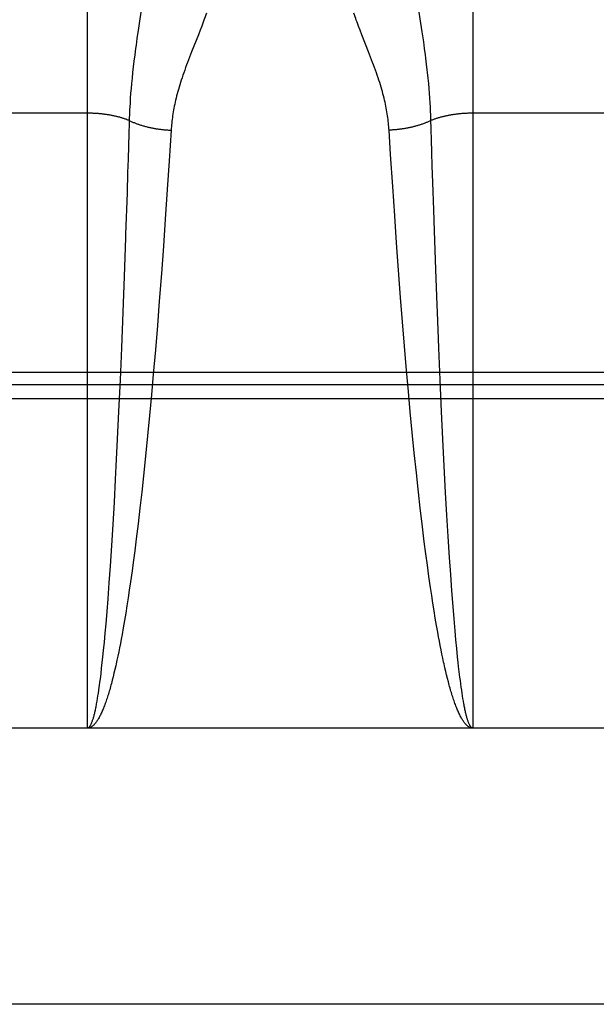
# Model space of a CAD drawing. Header units: inches. Extents: x 0 to 181, y 0 to 117.
# Tile 5 of 92: x 55.755 to 56.031, y 8.461 to 8.934. Entities that reach past the tile are written whole.
import ezdxf

# ---------------------------------------------------------------- set-up
doc = ezdxf.new("R2010")
doc.units = ezdxf.units.IN
doc.header["$LTSCALE"] = 9.946809
doc.header["$MEASUREMENT"] = 0
doc.linetypes.add('HIDDEN', pattern=[0.2, 0.1, -0.1])
doc.layers.get('0').update_dxf_attribs({"linetype": 'CONTINUOUS'})
for name, color, linetype in [('02___PRT_ALL_AXES', 7, 'CONTINUOUS'), ('DEFAULT_2', 8, 'HIDDEN'), ('DIMENSIONS', 7, 'CONTINUOUS')]:
    doc.layers.add(name, color=color, linetype=linetype)
doc.styles.get("Standard").update_dxf_attribs({"font": 'arial.ttf'})
doc.dimstyles.new('DIMSTYLE_1', dxfattribs={"dimtxt": 0.797872, "dimasz": 1.06383, "dimexe": 0.09, "dimexo": 0.07, "dimgap": 0.0375, "dimtad": 0, "dimtih": 1, "dimtoh": 1, "dimzin": 4, "dimdsep": 46, "dimtxsty": 'Standard', "dimblk": '_FILLED', "dimblk1": '_FILLED', "dimblk2": '_FILLED', "dimcen": 0.09, "dimazin": 1, "dimtfac": 1, "dimtofl": 0, "dimtmove": 0, "dimatfit": 3, "dimldrblk": '_FILLED', "dimfxl": 1, "dimtolj": 1, "dimtzin": 4, "dimarcsym": 0})

# ---------------------------------------------------------------- blocks, each defined once
blk = doc.blocks.new('_FILLED')
at = {"color": 0, "linetype": 'ByBlock'}
blk.add_solid([(0, 0), (-1, 0.2), (-1, -0.2)], dxfattribs=at)
blk = doc.blocks.new('*D13')
at = {"layer": 'DIMENSIONS', "color": 2, "linetype": 'Continuous'}
for p, q in [((55.19212, 50.02265), (53.15027, 50.02265)), ((58.81712, 50.02265), (60.94478, 50.02265))]:
    blk.add_line(p, q, dxfattribs=at)
at = {"layer": 'DIMENSIONS', "color": 2, "linetype": 'Continuous', "xscale": 1.0638297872, "yscale": 1.0638297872, "zscale": 1.0638297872}
blk.add_blockref('_FILLED', (55.19212, 50.02265), dxfattribs=at)
at = {"layer": 'DIMENSIONS', "color": 2, "linetype": 'Continuous', "xscale": 1.0638297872, "yscale": 1.0638297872, "zscale": 1.0638297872, "rotation": 180}
blk.add_blockref('_FILLED', (58.81712, 50.02265), dxfattribs=at)
at = {"layer": 'DIMENSIONS', "color": 2, "linetype": 'Continuous', "insert": (52.75134, 50.42159), "char_height": 0.797872, "width": 2.1681958, "attachment_point": 3, "line_spacing_factor": 0.9}
blk.add_mtext('3.63', dxfattribs=at)

msp = doc.modelspace()

# ---------------------------------------------------------------- linework, layer by layer
at = {"color": 3, "linetype": 'Continuous'}
msp.add_line((58.77512, 8.46147), (36.17162, 8.46147), dxfattribs=at)
at = {"layer": '02___PRT_ALL_AXES', "color": 8, "linetype": 'HIDDEN'}
msp.add_line((56.28712, 8.59397), (55.72212, 8.59397), dxfattribs=at)
at = {"layer": 'DEFAULT_2', "color": 8, "linetype": 'HIDDEN'}
for p, q in [((55.78712, 8.59397), (55.78712, 9.40476)), ((55.97212, 9.40476), (55.97212, 8.59397)), ((55.94783, 8.92805), (55.94547, 8.94376)), ((55.81333, 8.94083), (55.81165, 8.92969)), ((55.81165, 8.92969), (55.81092, 8.92477)), ((55.84124, 8.92872), (55.84042, 8.92661)), ((55.84201, 8.93071), (55.84124, 8.92872)), ((55.91882, 8.92661), (55.91799, 8.92872)), ((55.94854, 8.92314), (55.94783, 8.92805)), ((55.81092, 8.92477), (55.81047, 8.92154)), ((55.84042, 8.92661), (55.83716, 8.9184)), ((55.92208, 8.9184), (55.91882, 8.92661)), ((55.94899, 8.91997), (55.94854, 8.92314)), ((55.83716, 8.9184), (55.83617, 8.91588)), ((55.92306, 8.91588), (55.92208, 8.9184)), ((55.80947, 8.91395), (55.80913, 8.91112)), ((55.80984, 8.91691), (55.80947, 8.91395)), ((55.83617, 8.91588), (55.8352, 8.91335)), ((55.94994, 8.91252), (55.94959, 8.91542)), ((55.80882, 8.9084), (55.80854, 8.90579)), ((55.80913, 8.91112), (55.80882, 8.9084)), ((55.95069, 8.90579), (55.95042, 8.9084)), ((55.80854, 8.90579), (55.8083, 8.90328)), ((55.95094, 8.90328), (55.95069, 8.90579)), ((55.80808, 8.90085), (55.80789, 8.89849)), ((55.8083, 8.90328), (55.80808, 8.90085)), ((55.95115, 8.90085), (55.95094, 8.90328)), ((55.95135, 8.89849), (55.95115, 8.90085)), ((55.80772, 8.8962), (55.80758, 8.89396)), ((55.80789, 8.89849), (55.80772, 8.8962)), ((55.95151, 8.8962), (55.95135, 8.89849)), ((55.95166, 8.89396), (55.95151, 8.8962)), ((55.80758, 8.89396), (55.80746, 8.89177)), ((55.95178, 8.89177), (55.95166, 8.89396)), ((55.78712, 8.88894), (55.7217, 8.88894)), ((55.80724, 8.88647), (55.80717, 8.88392)), ((55.80732, 8.88856), (55.80724, 8.88647)), ((56.03712, 8.88894), (55.97171, 8.88894)), ((55.80717, 8.88392), (55.80703, 8.87935)), ((55.82731, 8.88082), (55.82639, 8.86609)), ((55.93266, 8.86909), (55.93192, 8.88082)), ((55.95229, 8.87627), (55.95216, 8.88088)), ((55.80703, 8.87935), (55.80685, 8.87316)), ((55.95248, 8.87003), (55.95229, 8.87627)), ((55.80685, 8.87316), (55.80665, 8.86687)), ((55.80665, 8.86687), (55.80645, 8.86049)), ((55.82639, 8.86609), (55.82548, 8.8523)), ((55.93365, 8.85385), (55.93266, 8.86909)), ((55.95268, 8.86369), (55.95248, 8.87003)), ((55.95294, 8.85565), (55.95268, 8.86369)), ((55.80645, 8.86049), (55.80614, 8.85077)), ((55.82548, 8.8523), (55.82452, 8.83809)), ((55.93461, 8.83969), (55.93365, 8.85385)), ((55.95336, 8.84255), (55.95294, 8.85565)), ((55.9537, 8.83256), (55.95336, 8.84255)), ((55.82452, 8.83809), (55.82361, 8.82518)), ((55.93551, 8.82681), (55.93461, 8.83969)), ((55.80542, 8.8292), (55.80476, 8.81056)), ((55.95435, 8.81397), (55.9537, 8.83256)), ((55.82361, 8.82518), (55.82265, 8.81206)), ((55.93647, 8.81371), (55.93551, 8.82681)), ((55.95499, 8.79689), (55.95435, 8.81397)), ((55.80476, 8.81056), (55.80412, 8.79347)), ((55.82265, 8.81206), (55.82164, 8.79881)), ((55.93747, 8.80047), (55.93647, 8.81371)), ((55.93839, 8.78881), (55.93747, 8.80047)), ((55.82164, 8.79881), (55.82072, 8.78714)), ((55.95512, 8.79347), (55.95499, 8.79689)), ((55.80412, 8.79347), (55.80344, 8.77636)), ((55.9558, 8.77636), (55.95512, 8.79347)), ((55.82072, 8.78714), (55.81976, 8.77545)), ((55.93934, 8.77712), (55.93839, 8.78881)), ((55.80344, 8.77636), (55.80279, 8.76105)), ((55.94033, 8.76546), (55.93934, 8.77712)), ((55.95644, 8.76105), (55.9558, 8.77636)), ((55.81976, 8.77545), (55.81876, 8.7638)), ((55.72128, 8.7647), (56.28796, 8.7647)), ((55.81876, 8.7638), (55.81787, 8.75386)), ((55.94121, 8.75551), (55.94033, 8.76546)), ((55.7217, 8.75888), (56.28712, 8.75887)), ((55.80279, 8.76105), (55.80212, 8.74593)), ((55.95712, 8.74593), (55.95644, 8.76105)), ((55.81787, 8.75386), (55.81696, 8.74398)), ((55.94212, 8.74563), (55.94121, 8.75551)), ((56.28754, 8.75197), (55.72212, 8.75197)), ((55.80212, 8.74593), (55.80149, 8.73262)), ((55.81696, 8.74398), (55.81602, 8.73415)), ((55.94306, 8.73578), (55.94212, 8.74563)), ((55.95775, 8.73262), (55.95712, 8.74593)), ((55.81602, 8.73415), (55.81505, 8.72445)), ((55.94402, 8.72606), (55.94306, 8.73578)), ((55.80149, 8.73262), (55.80084, 8.71959)), ((55.9584, 8.71959), (55.95775, 8.73262)), ((55.81505, 8.72445), (55.81406, 8.71492)), ((55.94501, 8.71649), (55.94402, 8.72606)), ((55.80084, 8.71959), (55.8005, 8.71321)), ((55.95907, 8.70692), (55.9584, 8.71959)), ((55.81406, 8.71492), (55.81321, 8.70712)), ((55.94586, 8.70867), (55.94501, 8.71649)), ((55.8005, 8.71321), (55.79991, 8.70228)), ((55.81321, 8.70712), (55.81235, 8.69948)), ((55.95968, 8.69618), (55.95907, 8.70692)), ((55.79991, 8.70228), (55.79929, 8.69169)), ((55.81235, 8.69948), (55.81147, 8.69201)), ((55.94777, 8.69201), (55.94689, 8.69948)), ((55.9603, 8.68581), (55.95968, 8.69618)), ((55.79929, 8.69169), (55.79867, 8.68149)), ((55.81147, 8.69201), (55.81058, 8.68472)), ((55.94866, 8.68472), (55.94777, 8.69201)), ((55.81058, 8.68472), (55.80985, 8.67903)), ((55.96093, 8.67584), (55.9603, 8.68581)), ((55.79867, 8.68149), (55.79803, 8.6717)), ((55.80985, 8.67903), (55.80912, 8.67347)), ((55.9503, 8.6721), (55.94957, 8.67762)), ((55.80912, 8.67347), (55.80856, 8.66939)), ((55.96149, 8.66764), (55.96093, 8.67584)), ((55.79803, 8.6717), (55.79746, 8.66366)), ((55.80856, 8.66939), (55.80781, 8.66408)), ((55.95105, 8.66671), (55.9503, 8.6721)), ((55.96206, 8.65978), (55.96149, 8.66764)), ((55.79746, 8.66366), (55.79689, 8.65599)), ((55.80781, 8.66408), (55.80724, 8.66019)), ((55.9518, 8.66148), (55.95105, 8.66671)), ((55.80724, 8.66019), (55.80667, 8.6564)), ((55.95238, 8.65765), (55.9518, 8.66148)), ((55.96263, 8.65228), (55.96206, 8.65978)), ((55.79689, 8.65599), (55.79641, 8.64987)), ((55.80667, 8.6564), (55.80609, 8.65269)), ((55.95295, 8.65392), (55.95238, 8.65765)), ((55.95353, 8.65027), (55.95295, 8.65392)), ((55.79641, 8.64987), (55.79592, 8.64402)), ((55.80551, 8.64908), (55.80493, 8.64556)), ((55.80609, 8.65269), (55.80551, 8.64908)), ((55.95412, 8.64673), (55.95353, 8.65027)), ((55.96312, 8.64633), (55.96263, 8.65228)), ((55.79592, 8.64402), (55.79553, 8.63955)), ((55.80493, 8.64556), (55.80434, 8.64215)), ((55.9547, 8.64327), (55.95412, 8.64673)), ((55.96361, 8.64065), (55.96312, 8.64633)), ((55.79553, 8.63955), (55.79513, 8.63526)), ((55.80434, 8.64215), (55.80374, 8.63883)), ((55.9553, 8.63992), (55.9547, 8.64327)), ((55.95569, 8.63775), (55.9553, 8.63992)), ((55.96401, 8.63631), (55.96361, 8.64065)), ((55.79513, 8.63526), (55.79473, 8.63116)), ((55.80294, 8.63457), (55.80254, 8.63251)), ((55.80334, 8.63667), (55.80294, 8.63457)), ((55.80374, 8.63883), (55.80334, 8.63667)), ((55.95609, 8.63561), (55.95569, 8.63775)), ((55.95649, 8.63353), (55.95609, 8.63561)), ((55.96441, 8.63217), (55.96401, 8.63631)), ((55.79473, 8.63116), (55.79443, 8.62821)), ((55.80214, 8.63049), (55.80173, 8.62853)), ((55.80254, 8.63251), (55.80214, 8.63049)), ((55.9569, 8.63149), (55.95649, 8.63353)), ((55.9573, 8.6295), (55.9569, 8.63149)), ((55.96481, 8.62821), (55.96441, 8.63217)), ((55.79412, 8.62537), (55.79381, 8.62265)), ((55.79443, 8.62821), (55.79412, 8.62537)), ((55.80173, 8.62853), (55.80133, 8.62661)), ((55.95771, 8.62756), (55.9573, 8.6295)), ((55.95811, 8.62567), (55.95771, 8.62756)), ((55.96512, 8.62537), (55.96481, 8.62821)), ((55.96532, 8.62354), (55.96512, 8.62537)), ((55.79381, 8.62265), (55.79351, 8.62004)), ((55.79989, 8.6203), (55.79948, 8.61861)), ((55.8003, 8.62204), (55.79989, 8.6203)), ((55.80071, 8.62383), (55.8003, 8.62204)), ((55.95914, 8.62116), (55.95873, 8.62293)), ((55.95955, 8.61945), (55.95914, 8.62116)), ((55.96563, 8.6209), (55.96532, 8.62354)), ((55.96594, 8.61836), (55.96563, 8.6209)), ((55.7932, 8.61755), (55.79299, 8.61595)), ((55.79351, 8.62004), (55.7932, 8.61755)), ((55.95996, 8.61779), (55.95955, 8.61945)), ((55.96038, 8.61618), (55.95996, 8.61779)), ((55.96614, 8.61674), (55.96594, 8.61836)), ((55.96635, 8.61517), (55.96614, 8.61674)), ((55.79247, 8.61219), (55.79226, 8.61078)), ((55.79268, 8.61366), (55.79247, 8.61219)), ((55.96656, 8.61366), (55.96635, 8.61517)), ((55.96677, 8.61219), (55.96656, 8.61366)), ((55.96698, 8.61078), (55.96677, 8.61219)), ((55.79184, 8.60813), (55.79163, 8.60688)), ((55.79205, 8.60943), (55.79184, 8.60813)), ((55.79226, 8.61078), (55.79205, 8.60943)), ((55.96719, 8.60943), (55.96698, 8.61078)), ((55.9674, 8.60813), (55.96719, 8.60943)), ((55.96761, 8.60688), (55.9674, 8.60813)), ((55.96782, 8.60569), (55.96761, 8.60688)), ((55.97212, 8.59397), (55.78712, 8.59397))]:
    msp.add_line(p, q, dxfattribs=at)
for points in [[(55.84421, 8.93691), (55.84394, 8.93609), (55.84365, 8.93525), (55.84335, 8.9344), (55.84304, 8.93351), (55.84271, 8.9326), (55.84236, 8.93167), (55.84201, 8.93071)], [(55.91799, 8.92872), (55.91723, 8.93071), (55.91687, 8.93167), (55.91653, 8.9326), (55.9162, 8.93351), (55.91589, 8.9344), (55.91559, 8.93525), (55.9153, 8.93609), (55.91503, 8.93691)], [(55.81047, 8.92154), (55.81025, 8.91997), (55.80984, 8.91691)], [(55.94959, 8.91542), (55.94939, 8.91691), (55.94899, 8.91997)], [(55.8352, 8.91335), (55.83473, 8.91208), (55.83427, 8.91083), (55.83382, 8.90959), (55.83338, 8.90837), (55.83297, 8.90717), (55.83257, 8.90598), (55.83218, 8.90482), (55.83182, 8.90367), (55.83147, 8.90255), (55.83113, 8.90144), (55.83082, 8.90036), (55.83052, 8.8993), (55.83024, 8.89826), (55.82997, 8.89723), (55.82972, 8.89623), (55.82948, 8.89524), (55.82926, 8.89426), (55.82905, 8.8933), (55.82885, 8.89235), (55.82866, 8.89141), (55.82849, 8.89049), (55.82833, 8.88957), (55.82818, 8.88866), (55.82804, 8.88776), (55.82792, 8.88687), (55.8278, 8.88599), (55.82769, 8.88511), (55.8276, 8.88424), (55.82751, 8.88338), (55.82744, 8.88252), (55.82737, 8.88167), (55.82731, 8.88082)], [(55.93192, 8.88082), (55.93187, 8.88167), (55.9318, 8.88252), (55.93172, 8.88338), (55.93164, 8.88424), (55.93154, 8.88511), (55.93144, 8.88599), (55.93132, 8.88687), (55.93119, 8.88776), (55.93106, 8.88866), (55.93091, 8.88957), (55.93075, 8.89049), (55.93057, 8.89141), (55.93039, 8.89235), (55.93019, 8.8933), (55.92998, 8.89426), (55.92976, 8.89524), (55.92952, 8.89623), (55.92927, 8.89723), (55.929, 8.89826), (55.92872, 8.8993), (55.92842, 8.90036), (55.9281, 8.90144), (55.92777, 8.90255), (55.92742, 8.90367), (55.92705, 8.90482), (55.92667, 8.90598), (55.92627, 8.90717), (55.92585, 8.90837), (55.92542, 8.90959), (55.92497, 8.91083), (55.92451, 8.91208), (55.92403, 8.91335), (55.92306, 8.91588)], [(55.95042, 8.9084), (55.95027, 8.90975), (55.94994, 8.91252)], [(55.80746, 8.89177), (55.80741, 8.89069), (55.80732, 8.88856)], [(55.95192, 8.88856), (55.95188, 8.88962), (55.95178, 8.89177)], [(55.80722, 8.88544), (55.80691, 8.88556), (55.8066, 8.88568), (55.80629, 8.8858), (55.80598, 8.88592), (55.80566, 8.88603), (55.80533, 8.88614), (55.80501, 8.88626), (55.80468, 8.88636), (55.80435, 8.88647), (55.80401, 8.88658), (55.80367, 8.88668), (55.80333, 8.88678), (55.80299, 8.88688), (55.80264, 8.88698), (55.80229, 8.88707), (55.80194, 8.88716), (55.80158, 8.88725), (55.80122, 8.88734), (55.80086, 8.88743), (55.8005, 8.88751), (55.80013, 8.88759), (55.79976, 8.88767), (55.79939, 8.88775), (55.79902, 8.88782), (55.79864, 8.88789), (55.79826, 8.88796), (55.79788, 8.88803), (55.7975, 8.8881), (55.79712, 8.88816), (55.79673, 8.88822), (55.79635, 8.88828), (55.79596, 8.88833), (55.79557, 8.88839), (55.79517, 8.88844), (55.79478, 8.88849), (55.79439, 8.88853), (55.79399, 8.88858), (55.79359, 8.88862), (55.79319, 8.88866), (55.79279, 8.88869), (55.79239, 8.88873), (55.79199, 8.88876), (55.79159, 8.88879), (55.79118, 8.88881), (55.79078, 8.88884), (55.79037, 8.88886), (55.78997, 8.88888), (55.78956, 8.88889), (55.78916, 8.88891), (55.78875, 8.88892), (55.78834, 8.88893), (55.78793, 8.88893), (55.78753, 8.88894), (55.78712, 8.88894)], [(55.80722, 8.88544), (55.80753, 8.88528), (55.80785, 8.88514), (55.80818, 8.88499), (55.8085, 8.88484), (55.80884, 8.8847), (55.80917, 8.88456), (55.80951, 8.88442), (55.80985, 8.88429), (55.8102, 8.88415), (55.81055, 8.88402), (55.8109, 8.88389), (55.81126, 8.88376), (55.81162, 8.88364), (55.81198, 8.88352), (55.81234, 8.8834), (55.81271, 8.88328), (55.81308, 8.88316), (55.81346, 8.88305), (55.81384, 8.88294), (55.81422, 8.88283), (55.8146, 8.88273), (55.81498, 8.88263), (55.81537, 8.88253), (55.81576, 8.88243), (55.81615, 8.88233), (55.81655, 8.88224), (55.81694, 8.88215), (55.81734, 8.88207), (55.81774, 8.88198), (55.81814, 8.8819), (55.81855, 8.88182), (55.81895, 8.88175), (55.81936, 8.88167), (55.81977, 8.8816), (55.82018, 8.88153), (55.82059, 8.88147), (55.82101, 8.88141), (55.82142, 8.88135), (55.82184, 8.88129), (55.82225, 8.88124), (55.82267, 8.88119), (55.82309, 8.88114), (55.82351, 8.8811), (55.82393, 8.88105), (55.82435, 8.88101), (55.82477, 8.88098), (55.8252, 8.88094), (55.82562, 8.88091), (55.82604, 8.88089), (55.82647, 8.88086), (55.82689, 8.88084), (55.82731, 8.88082)], [(55.95202, 8.88544), (55.9517, 8.88528), (55.95138, 8.88514), (55.95106, 8.88499), (55.95073, 8.88484), (55.9504, 8.8847), (55.95007, 8.88456), (55.94973, 8.88442), (55.94938, 8.88429), (55.94904, 8.88415), (55.94869, 8.88402), (55.94834, 8.88389), (55.94798, 8.88376), (55.94762, 8.88364), (55.94726, 8.88352), (55.94689, 8.8834), (55.94652, 8.88328), (55.94615, 8.88316), (55.94578, 8.88305), (55.9454, 8.88294), (55.94502, 8.88283), (55.94464, 8.88273), (55.94425, 8.88263), (55.94387, 8.88253), (55.94348, 8.88243), (55.94309, 8.88233), (55.94269, 8.88224), (55.94229, 8.88215), (55.9419, 8.88207), (55.9415, 8.88198), (55.94109, 8.8819), (55.94069, 8.88182), (55.94028, 8.88175), (55.93988, 8.88167), (55.93947, 8.8816), (55.93906, 8.88153), (55.93864, 8.88147), (55.93823, 8.88141), (55.93782, 8.88135), (55.9374, 8.88129), (55.93698, 8.88124), (55.93656, 8.88119), (55.93615, 8.88114), (55.93573, 8.8811), (55.9353, 8.88105), (55.93488, 8.88101), (55.93446, 8.88098), (55.93404, 8.88094), (55.93362, 8.88091), (55.93319, 8.88089), (55.93277, 8.88086), (55.93235, 8.88084), (55.93192, 8.88082)], [(55.95216, 8.88088), (55.95199, 8.88647), (55.95192, 8.88856)], [(55.97171, 8.88894), (55.9713, 8.88893), (55.9709, 8.88893), (55.97049, 8.88892), (55.97008, 8.88891), (55.96967, 8.88889), (55.96927, 8.88888), (55.96886, 8.88886), (55.96846, 8.88884), (55.96805, 8.88881), (55.96765, 8.88879), (55.96725, 8.88876), (55.96684, 8.88873), (55.96644, 8.88869), (55.96604, 8.88866), (55.96564, 8.88862), (55.96525, 8.88858), (55.96485, 8.88853), (55.96446, 8.88849), (55.96406, 8.88844), (55.96367, 8.88839), (55.96328, 8.88833), (55.96289, 8.88828), (55.9625, 8.88822), (55.96212, 8.88816), (55.96173, 8.8881), (55.96135, 8.88803), (55.96097, 8.88796), (55.9606, 8.88789), (55.96022, 8.88782), (55.95985, 8.88775), (55.95948, 8.88767), (55.95911, 8.88759), (55.95874, 8.88751), (55.95838, 8.88743), (55.95802, 8.88734), (55.95766, 8.88725), (55.9573, 8.88716), (55.95695, 8.88707), (55.9566, 8.88698), (55.95625, 8.88688), (55.9559, 8.88678), (55.95556, 8.88668), (55.95522, 8.88658), (55.95489, 8.88647), (55.95456, 8.88636), (55.95423, 8.88626), (55.9539, 8.88614), (55.95358, 8.88603), (55.95326, 8.88592), (55.95295, 8.8858), (55.95263, 8.88568), (55.95233, 8.88556), (55.95202, 8.88544)], [(55.80614, 8.85077), (55.80548, 8.83088), (55.80542, 8.8292)], [(55.94689, 8.69948), (55.94603, 8.70712), (55.94586, 8.70867)], [(55.94957, 8.67762), (55.94884, 8.68328), (55.94866, 8.68472)], [(55.80133, 8.62661), (55.80092, 8.62475), (55.80071, 8.62383)], [(55.95873, 8.62293), (55.95832, 8.62475), (55.95811, 8.62567)], [(55.79948, 8.61861), (55.79907, 8.61698), (55.79886, 8.61618), (55.79865, 8.61539), (55.79844, 8.61462), (55.79823, 8.61386), (55.79803, 8.61312), (55.79782, 8.61239), (55.79761, 8.61167), (55.7974, 8.61097), (55.79719, 8.61028), (55.79698, 8.6096), (55.79677, 8.60894), (55.79656, 8.60829), (55.79635, 8.60765), (55.79613, 8.60703), (55.79592, 8.60642), (55.79571, 8.60583), (55.7955, 8.60525), (55.79529, 8.60468), (55.79508, 8.60413), (55.79486, 8.60359), (55.79465, 8.60307), (55.79444, 8.60256), (55.79422, 8.60207), (55.79401, 8.60159), (55.7938, 8.60112), (55.79358, 8.60067), (55.79337, 8.60023), (55.79316, 8.59981), (55.79294, 8.5994), (55.79273, 8.59901), (55.79251, 8.59863), (55.7923, 8.59827), (55.79208, 8.59792), (55.79187, 8.59758), (55.79165, 8.59726), (55.79144, 8.59696), (55.79122, 8.59667), (55.79101, 8.59639), (55.79079, 8.59613), (55.79058, 8.59588), (55.79036, 8.59565), (55.79015, 8.59543), (55.78993, 8.59523), (55.78971, 8.59505), (55.7895, 8.59487), (55.78928, 8.59472), (55.78907, 8.59457), (55.78885, 8.59445), (55.78863, 8.59433), (55.78842, 8.59424), (55.7882, 8.59415), (55.78798, 8.59409), (55.78777, 8.59403), (55.78755, 8.594), (55.78733, 8.59397), (55.78712, 8.59397)], [(55.79299, 8.61595), (55.79278, 8.61441), (55.79268, 8.61366)], [(55.97212, 8.59397), (55.9719, 8.59397), (55.97169, 8.594), (55.97147, 8.59403), (55.97125, 8.59409), (55.97104, 8.59415), (55.97082, 8.59424), (55.9706, 8.59433), (55.97039, 8.59445), (55.97017, 8.59457), (55.96996, 8.59472), (55.96974, 8.59487), (55.96952, 8.59505), (55.96931, 8.59523), (55.96909, 8.59543), (55.96888, 8.59565), (55.96866, 8.59588), (55.96844, 8.59613), (55.96823, 8.59639), (55.96801, 8.59667), (55.9678, 8.59696), (55.96758, 8.59726), (55.96737, 8.59758), (55.96715, 8.59792), (55.96694, 8.59827), (55.96672, 8.59863), (55.96651, 8.59901), (55.9663, 8.5994), (55.96608, 8.59981), (55.96587, 8.60023), (55.96565, 8.60067), (55.96544, 8.60112), (55.96523, 8.60159), (55.96501, 8.60207), (55.9648, 8.60256), (55.96459, 8.60307), (55.96437, 8.60359), (55.96416, 8.60413), (55.96395, 8.60468), (55.96374, 8.60525), (55.96353, 8.60583), (55.96331, 8.60642), (55.9631, 8.60703), (55.96289, 8.60765), (55.96268, 8.60829), (55.96247, 8.60894), (55.96226, 8.6096), (55.96205, 8.61028), (55.96184, 8.61097), (55.96163, 8.61167), (55.96142, 8.61239), (55.96121, 8.61312), (55.961, 8.61386), (55.96079, 8.61462), (55.96059, 8.61539), (55.96038, 8.61618)], [(55.79163, 8.60688), (55.79141, 8.60569), (55.79131, 8.60512), (55.7912, 8.60456), (55.7911, 8.60401), (55.79099, 8.60348), (55.79088, 8.60297), (55.79078, 8.60246), (55.79067, 8.60197), (55.79056, 8.6015), (55.79046, 8.60104), (55.79035, 8.60059), (55.79024, 8.60016), (55.79014, 8.59974), (55.79003, 8.59934), (55.78992, 8.59895), (55.78982, 8.59857), (55.78971, 8.59821), (55.7896, 8.59787), (55.78949, 8.59754), (55.78939, 8.59722), (55.78928, 8.59692), (55.78917, 8.59663), (55.78906, 8.59636), (55.78896, 8.5961), (55.78885, 8.59586), (55.78874, 8.59563), (55.78863, 8.59542), (55.78852, 8.59522), (55.78842, 8.59503), (55.78831, 8.59486), (55.7882, 8.59471), (55.78809, 8.59457), (55.78798, 8.59444), (55.78788, 8.59433), (55.78777, 8.59423), (55.78766, 8.59415), (55.78755, 8.59409), (55.78744, 8.59403), (55.78733, 8.594), (55.78723, 8.59397), (55.78712, 8.59397)], [(55.97212, 8.59397), (55.97201, 8.59397), (55.9719, 8.594), (55.97179, 8.59403), (55.97169, 8.59409), (55.97158, 8.59415), (55.97147, 8.59423), (55.97136, 8.59433), (55.97125, 8.59444), (55.97114, 8.59457), (55.97104, 8.59471), (55.97093, 8.59486), (55.97082, 8.59503), (55.97071, 8.59522), (55.97061, 8.59542), (55.9705, 8.59563), (55.97039, 8.59586), (55.97028, 8.5961), (55.97017, 8.59636), (55.97007, 8.59663), (55.96996, 8.59692), (55.96985, 8.59722), (55.96974, 8.59754), (55.96964, 8.59787), (55.96953, 8.59821), (55.96942, 8.59857), (55.96931, 8.59895), (55.96921, 8.59934), (55.9691, 8.59974), (55.96899, 8.60016), (55.96889, 8.60059), (55.96878, 8.60104), (55.96867, 8.6015), (55.96857, 8.60197), (55.96846, 8.60246), (55.96835, 8.60297), (55.96825, 8.60348), (55.96814, 8.60401), (55.96803, 8.60456), (55.96793, 8.60512), (55.96782, 8.60569)]]:
    msp.add_lwpolyline(points, dxfattribs=at)

# ---------------------------------------------------------------- dimensions: what is measured, and where the dimension line sits
at = {"layer": 'DIMENSIONS', "color": 2, "linetype": 'Continuous'}
dim = msp.add_linear_dim(base=(58.8171183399, 50.0226501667), p1=(55.1921183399, 65.8364675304), p2=(58.8171183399, 8.5654675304), dimstyle='DIMSTYLE_1', dxfattribs=at)
dim.commit()
dim.dimension.update_dxf_attribs({"geometry": '*D13', "text_midpoint": (51.6662011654, 50.0181995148), "dimtype": 160})

doc.saveas('drawing.dxf')
